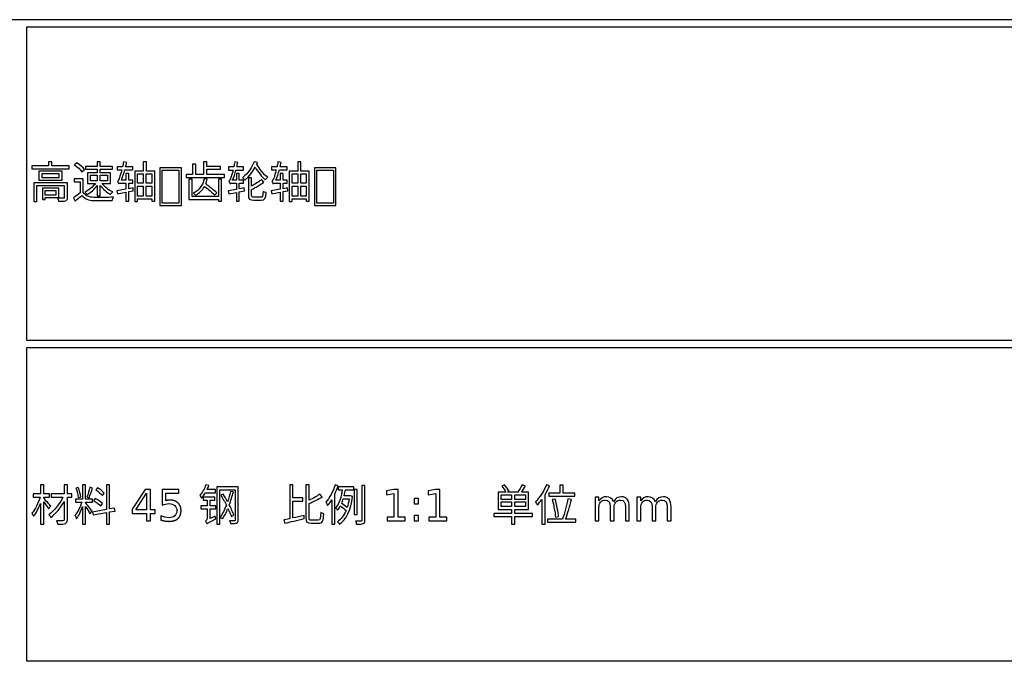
# Model space of a CAD drawing. Header units: millimetres. Extents: x -205 to 205, y -138 to 138.
# Tile 10 of 17: x 67 to 136, y -112 to -67. Entities that reach past the tile are written whole.
import ezdxf

# ---------------------------------------------------------------- set-up
doc = ezdxf.new("R2010")
doc.units = ezdxf.units.MM
doc.layers.add('可见轮廓', color=7, linetype='Continuous')

msp = doc.modelspace()

# ---------------------------------------------------------------- linework, layer by layer
at = {"layer": '可见轮廓'}
for p, q in [((202, -67.083), (-0.25, -67.083)), ((67.583, -89.528), (67.583, -67.583)), ((67.583, -67.583), (202, -67.583)), ((69.337, -77.03), (69.106, -77.03)), ((69.106, -77.03), (69.106, -77.318)), ((69.337, -77.318), (69.337, -77.03)), ((72.718, -77.036), (72.499, -77.036)), ((72.499, -77.036), (72.499, -77.345)), ((72.718, -77.345), (72.718, -77.036)), ((74.557, -77.078), (74.338, -77.033)), ((75.943, -77.036), (75.718, -77.036)), ((75.718, -77.036), (75.718, -77.672)), ((75.943, -77.672), (75.943, -77.036)), ((80.177, -77.033), (79.946, -77.033)), ((79.946, -77.033), (79.946, -77.918)), ((80.177, -77.354), (80.177, -77.033)), ((82.325, -77.075), (82.115, -77.033)), ((83.708, -77.069), (83.471, -77.027)), ((83.663, -77.18), (83.708, -77.069)), ((85.358, -77.078), (85.139, -77.033)), ((86.744, -77.036), (86.519, -77.036)), ((86.519, -77.036), (86.519, -77.672)), ((86.744, -77.672), (86.744, -77.036)), ((69.106, -77.318), (67.933, -77.318)), ((67.933, -77.318), (67.933, -77.516)), ((67.933, -77.516), (70.54, -77.516)), ((70.048, -77.684), (68.431, -77.684)), ((68.431, -77.684), (68.431, -78.305)), ((70.54, -77.318), (69.337, -77.318)), ((70.048, -78.305), (70.048, -77.684)), ((70.54, -77.516), (70.54, -77.318)), ((71.08, -77.105), (70.918, -77.24)), ((71.431, -77.723), (71.611, -77.573)), ((72.499, -77.345), (71.692, -77.345)), ((71.692, -77.345), (71.692, -77.54)), ((71.692, -77.54), (72.499, -77.54)), ((72.499, -77.789), (71.818, -77.789)), ((71.818, -77.789), (71.818, -78.533)), ((72.499, -77.54), (72.499, -77.789)), ((73.573, -77.345), (72.718, -77.345)), ((72.718, -77.789), (72.718, -77.54)), ((72.718, -77.54), (73.573, -77.54)), ((73.435, -77.789), (72.718, -77.789)), ((73.435, -78.533), (73.435, -77.789)), ((73.573, -77.54), (73.573, -77.345)), ((74.275, -77.381), (73.894, -77.381)), ((73.894, -77.381), (73.894, -77.591)), ((73.894, -77.591), (74.224, -77.591)), ((74.437, -77.591), (74.989, -77.591)), ((74.989, -77.381), (74.491, -77.381)), ((74.989, -77.591), (74.989, -77.381)), ((75.718, -77.672), (75.127, -77.672)), ((75.127, -77.672), (75.127, -79.793)), ((76.528, -77.672), (75.943, -77.672)), ((76.528, -79.775), (76.528, -77.672)), ((76.888, -77.438), (76.888, -80.084)), ((78.388, -77.438), (76.888, -77.438)), ((77.056, -79.917), (77.056, -77.607)), ((77.056, -77.607), (78.221, -77.607)), ((78.221, -77.607), (78.221, -79.917)), ((78.388, -80.084), (78.388, -77.438)), ((79.397, -77.186), (79.172, -77.186)), ((79.172, -77.186), (79.172, -77.918)), ((79.397, -77.918), (79.397, -77.186)), ((81.131, -77.354), (80.177, -77.354)), ((80.177, -77.918), (80.177, -77.546)), ((80.177, -77.546), (81.131, -77.546)), ((81.131, -77.546), (81.131, -77.354)), ((82.052, -77.387), (81.68, -77.387)), ((81.68, -77.387), (81.68, -77.603)), ((81.68, -77.603), (82.004, -77.603)), ((82.205, -77.603), (82.742, -77.603)), ((82.742, -77.387), (82.259, -77.387)), ((82.742, -77.603), (82.742, -77.387)), ((85.076, -77.381), (84.695, -77.381)), ((84.695, -77.381), (84.695, -77.591)), ((84.695, -77.591), (85.025, -77.591)), ((85.238, -77.591), (85.79, -77.591)), ((85.79, -77.381), (85.292, -77.381)), ((85.79, -77.591), (85.79, -77.381)), ((86.519, -77.672), (85.928, -77.672)), ((85.928, -77.672), (85.928, -79.793)), ((87.329, -77.672), (86.744, -77.672)), ((87.329, -79.775), (87.329, -77.672)), ((87.688, -77.438), (87.688, -80.084)), ((89.188, -77.438), (87.688, -77.438)), ((87.856, -79.917), (87.856, -77.607)), ((87.856, -77.607), (89.021, -77.607)), ((89.021, -77.607), (89.021, -79.917)), ((89.188, -80.084), (89.188, -77.438)), ((68.431, -78.305), (70.048, -78.305)), ((68.647, -78.137), (68.647, -77.849)), ((68.647, -77.849), (69.823, -77.849)), ((69.823, -78.137), (68.647, -78.137)), ((69.823, -77.849), (69.823, -78.137)), ((71.524, -78.218), (70.885, -78.218)), ((70.885, -78.218), (70.885, -78.428)), ((70.885, -78.428), (71.305, -78.428)), ((71.305, -78.428), (71.305, -79.193)), ((71.524, -79.181), (71.524, -78.218)), ((72.028, -78.353), (72.028, -77.969)), ((72.028, -77.969), (72.499, -77.969)), ((72.499, -78.353), (72.028, -78.353)), ((72.499, -77.969), (72.499, -78.353)), ((72.718, -78.353), (72.718, -77.969)), ((72.718, -77.969), (73.216, -77.969)), ((73.216, -78.353), (72.718, -78.353)), ((73.216, -77.969), (73.216, -78.353)), ((74.503, -78.311), (74.191, -78.311)), ((74.704, -77.846), (74.503, -77.846)), ((74.503, -77.846), (74.503, -78.311)), ((74.704, -78.311), (74.704, -77.846)), ((74.992, -78.311), (74.704, -78.311)), ((74.992, -78.515), (74.992, -78.311)), ((75.331, -78.521), (75.331, -77.876)), ((75.331, -77.876), (75.727, -77.876)), ((75.727, -77.876), (75.727, -78.521)), ((75.934, -78.521), (75.934, -77.876)), ((75.934, -77.876), (76.318, -77.876)), ((76.318, -77.876), (76.318, -78.521)), ((79.172, -77.918), (78.713, -77.918)), ((78.713, -77.918), (78.713, -78.125)), ((78.713, -78.125), (81.392, -78.125)), ((79.133, -78.242), (78.902, -78.242)), ((78.902, -78.242), (78.902, -79.655)), ((79.133, -79.445), (79.133, -78.242)), ((79.946, -77.918), (79.397, -77.918)), ((80.201, -78.242), (79.988, -78.206)), ((81.392, -77.918), (80.177, -77.918)), ((81.203, -78.239), (80.972, -78.239)), ((80.972, -78.239), (80.972, -79.445)), ((81.203, -79.778), (81.203, -78.239)), ((81.392, -78.125), (81.392, -77.918)), ((82.235, -78.311), (81.974, -78.311)), ((82.436, -77.846), (82.235, -77.846)), ((82.235, -77.846), (82.235, -78.311)), ((82.436, -78.311), (82.436, -77.846)), ((82.736, -78.311), (82.436, -78.311)), ((82.736, -78.515), (82.736, -78.311)), ((83.297, -78.137), (83.072, -78.137)), ((83.072, -78.137), (83.072, -79.379)), ((83.297, -78.728), (83.297, -78.137)), ((84.146, -78.461), (83.99, -78.272)), ((85.304, -78.311), (84.992, -78.311)), ((85.505, -77.846), (85.304, -77.846)), ((85.304, -77.846), (85.304, -78.311)), ((85.505, -78.311), (85.505, -77.846)), ((85.793, -78.311), (85.505, -78.311)), ((85.793, -78.515), (85.793, -78.311)), ((86.132, -78.521), (86.132, -77.876)), ((86.132, -77.876), (86.528, -77.876)), ((86.528, -77.876), (86.528, -78.521)), ((86.735, -78.521), (86.735, -77.876)), ((86.735, -77.876), (87.119, -77.876)), ((87.119, -77.876), (87.119, -78.521)), ((70.429, -78.491), (68.068, -78.491)), ((68.068, -78.491), (68.068, -79.793)), ((68.287, -79.793), (68.287, -78.683)), ((68.287, -78.683), (70.204, -78.683)), ((69.811, -78.878), (68.668, -78.878)), ((68.668, -78.878), (68.668, -79.667)), ((68.866, -79.349), (68.866, -79.043)), ((68.866, -79.043), (69.61, -79.043)), ((69.61, -79.043), (69.61, -79.349)), ((69.811, -79.514), (69.811, -78.878)), ((70.204, -78.683), (70.204, -79.52)), ((70.429, -79.523), (70.429, -78.491)), ((71.818, -78.533), (72.379, -78.533)), ((72.499, -78.674), (72.499, -79.406)), ((72.718, -79.406), (72.718, -78.686)), ((72.82, -78.533), (73.435, -78.533)), ((74.503, -78.944), (73.87, -79.052)), ((73.87, -79.052), (73.918, -79.271)), ((73.918, -79.271), (74.503, -79.157)), ((74.212, -78.515), (74.503, -78.515)), ((74.503, -78.515), (74.503, -78.944)), ((74.503, -79.157), (74.503, -79.778)), ((74.704, -78.908), (74.704, -78.515)), ((74.704, -78.515), (74.992, -78.515)), ((75.007, -78.854), (74.704, -78.908)), ((74.704, -79.115), (75.019, -79.052)), ((74.704, -79.778), (74.704, -79.115)), ((75.019, -79.052), (75.007, -78.854)), ((75.727, -78.521), (75.331, -78.521)), ((75.331, -79.421), (75.331, -78.722)), ((75.331, -78.722), (75.727, -78.722)), ((75.727, -78.722), (75.727, -79.421)), ((76.318, -78.521), (75.934, -78.521)), ((75.934, -78.722), (76.318, -78.722)), ((75.934, -79.421), (75.934, -78.722)), ((76.318, -78.722), (76.318, -79.421)), ((82.235, -78.956), (81.659, -79.052)), ((81.659, -79.052), (81.707, -79.271)), ((81.992, -78.515), (82.235, -78.515)), ((82.235, -78.515), (82.235, -78.956)), ((82.436, -78.92), (82.436, -78.515)), ((82.436, -78.515), (82.736, -78.515)), ((82.784, -78.857), (82.436, -78.92)), ((82.436, -79.127), (82.799, -79.055)), ((82.436, -79.778), (82.436, -79.127)), ((82.799, -79.055), (82.784, -78.857)), ((83.297, -79.379), (83.297, -78.959)), ((85.304, -78.944), (84.671, -79.052)), ((84.671, -79.052), (84.719, -79.271)), ((84.719, -79.271), (85.304, -79.157)), ((85.013, -78.515), (85.304, -78.515)), ((85.304, -78.515), (85.304, -78.944)), ((85.304, -79.157), (85.304, -79.778)), ((85.505, -78.908), (85.505, -78.515)), ((85.505, -78.515), (85.793, -78.515)), ((85.808, -78.854), (85.505, -78.908)), ((85.505, -79.115), (85.82, -79.052)), ((85.505, -79.778), (85.505, -79.115)), ((85.82, -79.052), (85.808, -78.854)), ((86.528, -78.521), (86.132, -78.521)), ((86.132, -79.421), (86.132, -78.722)), ((86.132, -78.722), (86.528, -78.722)), ((86.528, -78.722), (86.528, -79.421)), ((87.119, -78.521), (86.735, -78.521)), ((86.735, -78.722), (87.119, -78.722)), ((86.735, -79.421), (86.735, -78.722)), ((87.119, -78.722), (87.119, -79.421)), ((68.068, -79.793), (68.287, -79.793)), ((68.668, -79.667), (68.866, -79.667)), ((69.61, -79.349), (68.866, -79.349)), ((68.866, -79.667), (68.866, -79.514)), ((68.866, -79.514), (69.811, -79.514)), ((70.846, -79.538), (70.963, -79.769)), ((72.499, -79.406), (72.718, -79.406)), ((74.503, -79.778), (74.704, -79.778)), ((75.127, -79.793), (75.331, -79.793)), ((75.727, -79.421), (75.331, -79.421)), ((75.331, -79.793), (75.331, -79.625)), ((75.331, -79.625), (76.318, -79.625)), ((76.318, -79.421), (75.934, -79.421)), ((76.318, -79.625), (76.318, -79.775)), ((76.318, -79.775), (76.528, -79.775)), ((78.902, -79.655), (80.972, -79.655)), ((80.972, -79.445), (79.133, -79.445)), ((80.72, -79.346), (80.873, -79.196)), ((80.972, -79.655), (80.972, -79.778)), ((80.972, -79.778), (81.203, -79.778)), ((81.707, -79.271), (82.235, -79.169)), ((82.235, -79.169), (82.235, -79.778)), ((82.235, -79.778), (82.436, -79.778)), ((85.304, -79.778), (85.505, -79.778)), ((85.928, -79.793), (86.132, -79.793)), ((86.528, -79.421), (86.132, -79.421)), ((86.132, -79.793), (86.132, -79.625)), ((86.132, -79.625), (87.119, -79.625)), ((87.119, -79.421), (86.735, -79.421)), ((87.119, -79.625), (87.119, -79.775)), ((87.119, -79.775), (87.329, -79.775)), ((76.888, -80.084), (78.388, -80.084)), ((78.221, -79.917), (77.056, -79.917)), ((87.688, -80.084), (89.188, -80.084)), ((89.021, -79.917), (87.856, -79.917)), ((202, -89.528), (67.583, -89.528)), ((67.583, -111.972), (67.583, -90.028)), ((67.583, -90.028), (202, -90.028)), ((68.761, -99.617), (68.536, -99.617)), ((68.536, -99.617), (68.536, -100.259)), ((68.761, -100.259), (68.761, -99.617)), ((70.42, -99.62), (70.186, -99.62)), ((70.186, -99.62), (70.186, -100.262)), ((70.42, -100.262), (70.42, -99.62)), ((71.182, -99.806), (71.017, -99.851)), ((71.689, -99.626), (71.479, -99.626)), ((71.479, -99.626), (71.479, -100.625)), ((71.689, -100.625), (71.689, -99.626)), ((72.184, -99.848), (71.986, -99.797)), ((73.366, -99.617), (73.15, -99.617)), ((73.15, -99.617), (73.15, -101.351)), ((73.366, -101.312), (73.366, -99.617)), ((80.303, -99.683), (80.099, -99.626)), ((82.364, -99.776), (80.87, -99.776)), ((80.87, -99.776), (80.87, -102.374)), ((82.364, -102.08), (82.364, -99.776)), ((86.191, -99.632), (85.96, -99.632)), ((85.96, -99.632), (85.96, -101.996)), ((86.191, -100.544), (86.191, -99.632)), ((87.322, -99.632), (87.091, -99.632)), ((87.091, -99.632), (87.091, -101.897)), ((87.322, -100.709), (87.322, -99.632)), ((89.347, -99.689), (89.14, -99.629)), ((90.451, -99.77), (89.359, -99.77)), ((89.359, -99.77), (89.359, -99.971)), ((90.451, -99.971), (90.451, -99.77)), ((91.225, -99.665), (91.015, -99.665)), ((91.015, -99.665), (91.015, -102.095)), ((91.225, -102.092), (91.225, -99.665)), ((100.98, -99.629), (100.791, -99.719)), ((102.453, -99.71), (102.21, -99.629)), ((104.127, -99.692), (103.914, -99.626)), ((105.075, -99.653), (104.85, -99.653)), ((104.85, -99.653), (104.85, -100.208)), ((105.075, -100.208), (105.075, -99.653)), ((68.536, -100.259), (68.035, -100.259)), ((68.035, -100.259), (68.035, -100.478)), ((68.035, -100.478), (68.506, -100.478)), ((69.175, -100.259), (68.761, -100.259)), ((68.761, -100.556), (68.761, -100.478)), ((68.761, -100.478), (69.175, -100.478)), ((69.175, -100.478), (69.175, -100.259)), ((70.186, -100.262), (69.286, -100.262)), ((69.286, -100.262), (69.286, -100.478)), ((69.286, -100.478), (70.111, -100.478)), ((70.732, -100.262), (70.42, -100.262)), ((70.42, -102.068), (70.42, -100.478)), ((70.42, -100.478), (70.732, -100.478)), ((70.732, -100.478), (70.732, -100.262)), ((71.179, -100.517), (71.359, -100.472)), ((71.788, -100.478), (71.935, -100.526)), ((72.517, -99.83), (72.403, -99.986)), ((72.877, -100.37), (72.997, -100.199)), ((75.865, -99.95), (74.955, -101.336)), ((75.196, -101.375), (75.943, -100.208)), ((76.237, -99.95), (75.865, -99.95)), ((75.943, -100.208), (75.943, -101.375)), ((76.237, -101.375), (76.237, -99.95)), ((77.041, -99.95), (77.041, -101.049)), ((78.203, -99.95), (77.041, -99.95)), ((77.312, -100.199), (78.203, -100.199)), ((77.312, -100.735), (77.312, -100.199)), ((78.203, -100.199), (78.203, -99.95)), ((80.729, -100.496), (79.913, -100.496)), ((79.913, -100.496), (79.913, -100.7)), ((80.078, -100.175), (80.768, -100.175)), ((80.768, -99.959), (80.192, -99.959)), ((80.729, -100.7), (80.729, -100.496)), ((80.768, -100.175), (80.768, -99.959)), ((81.08, -102.374), (81.08, -99.977)), ((81.08, -99.977), (82.154, -99.977)), ((81.311, -100.271), (81.152, -100.355)), ((82.022, -100.124), (81.833, -100.088)), ((82.154, -99.977), (82.154, -102.077)), ((88.231, -100.463), (88.063, -100.274)), ((89.107, -102.377), (89.107, -100.289)), ((89.359, -99.971), (89.635, -99.971)), ((90.184, -100.397), (89.764, -100.397)), ((89.854, -99.971), (90.451, -99.971)), ((90.22, -100.388), (90.184, -100.397)), ((90.352, -100.433), (90.22, -100.388)), ((90.67, -99.956), (90.466, -99.956)), ((90.466, -99.956), (90.466, -101.69)), ((90.67, -101.69), (90.67, -99.956)), ((93.247, -99.95), (92.724, -100.055)), ((92.724, -100.055), (92.724, -100.325)), ((92.724, -100.325), (93.25, -100.22)), ((93.543, -99.95), (93.247, -99.95)), ((93.25, -100.22), (93.25, -101.888)), ((93.543, -101.888), (93.543, -99.95)), ((96.166, -99.95), (95.643, -100.055)), ((95.643, -100.055), (95.643, -100.325)), ((95.643, -100.325), (96.169, -100.22)), ((96.462, -99.95), (96.166, -99.95)), ((96.169, -100.22), (96.169, -101.888)), ((96.462, -101.888), (96.462, -99.95)), ((101.082, -100.136), (100.527, -100.136)), ((100.527, -100.136), (100.527, -101.342)), ((100.746, -100.646), (100.746, -100.328)), ((100.746, -100.328), (101.46, -100.328)), ((101.181, -100.136), (101.304, -100.076)), ((101.91, -100.136), (101.181, -100.136)), ((101.46, -100.328), (101.46, -100.646)), ((101.691, -100.646), (101.691, -100.328)), ((101.691, -100.328), (102.438, -100.328)), ((102.666, -100.136), (102.162, -100.136)), ((102.438, -100.328), (102.438, -100.646)), ((102.666, -101.342), (102.666, -100.136)), ((103.818, -102.368), (103.818, -100.313)), ((104.85, -100.208), (104.07, -100.208)), ((104.07, -100.208), (104.07, -100.421)), ((104.07, -100.421), (105.903, -100.421)), ((105.903, -100.208), (105.075, -100.208)), ((105.903, -100.421), (105.903, -100.208)), ((107.309, -100.496), (107.309, -102.137)), ((107.58, -100.496), (107.309, -100.496)), ((107.58, -100.751), (107.58, -100.496)), ((110.232, -100.496), (110.232, -102.137)), ((110.503, -100.496), (110.232, -100.496)), ((110.503, -100.751), (110.503, -100.496)), ((68.536, -100.922), (68.536, -102.374)), ((68.761, -102.374), (68.761, -100.826)), ((69.109, -101.312), (69.253, -101.12)), ((70.186, -100.79), (70.186, -102.071)), ((71.479, -100.625), (70.996, -100.625)), ((70.996, -100.625), (70.996, -100.835)), ((70.996, -100.835), (71.419, -100.835)), ((71.479, -101.138), (71.479, -102.374)), ((72.181, -100.625), (71.689, -100.625)), ((71.689, -100.877), (71.689, -100.835)), ((71.689, -100.835), (72.181, -100.835)), ((71.689, -102.374), (71.689, -101.135)), ((72.181, -100.835), (72.181, -100.625)), ((72.355, -100.583), (72.25, -100.742)), ((72.751, -101.102), (72.862, -100.922)), ((80.18, -101.105), (79.76, -101.105)), ((79.76, -101.105), (79.76, -101.312)), ((79.913, -100.7), (80.18, -100.7)), ((80.18, -100.7), (80.18, -101.105)), ((80.393, -101.105), (80.393, -100.7)), ((80.393, -100.7), (80.729, -100.7)), ((80.798, -101.105), (80.393, -101.105)), ((80.798, -101.312), (80.798, -101.105)), ((86.869, -100.544), (86.191, -100.544)), ((86.191, -101.945), (86.191, -100.766)), ((86.191, -100.766), (86.869, -100.766)), ((86.869, -100.766), (86.869, -100.544)), ((87.322, -101.903), (87.322, -100.925)), ((88.897, -100.679), (88.897, -102.377)), ((89.71, -100.598), (90.121, -100.598)), ((94.655, -100.586), (94.655, -100.958)), ((94.964, -100.586), (94.655, -100.586)), ((94.655, -100.958), (94.964, -100.958)), ((94.964, -100.958), (94.964, -100.586)), ((101.46, -100.646), (100.746, -100.646)), ((100.746, -101.15), (100.746, -100.826)), ((100.746, -100.826), (101.46, -100.826)), ((101.46, -101.15), (100.746, -101.15)), ((101.46, -100.826), (101.46, -101.15)), ((102.438, -100.646), (101.691, -100.646)), ((101.691, -101.15), (101.691, -100.826)), ((101.691, -100.826), (102.438, -100.826)), ((102.438, -101.15), (101.691, -101.15)), ((102.438, -100.826), (102.438, -101.15)), ((103.602, -100.64), (103.602, -102.368)), ((104.517, -100.622), (104.316, -100.658)), ((105.654, -100.64), (105.411, -100.598)), ((108.371, -101.156), (108.371, -102.137)), ((109.433, -101.156), (109.433, -102.137)), ((109.704, -102.137), (109.704, -101.147)), ((111.294, -101.156), (111.294, -102.137)), ((112.356, -101.156), (112.356, -102.137)), ((112.627, -102.137), (112.627, -101.147)), ((71.992, -101.651), (72.142, -101.474)), ((73.15, -101.351), (72.175, -101.528)), ((72.175, -101.528), (72.214, -101.735)), ((72.214, -101.735), (73.15, -101.564)), ((73.15, -101.564), (73.15, -102.374)), ((73.717, -101.249), (73.366, -101.312)), ((73.366, -101.525), (73.753, -101.456)), ((73.366, -102.374), (73.366, -101.525)), ((73.753, -101.456), (73.717, -101.249)), ((74.955, -101.336), (74.955, -101.621)), ((74.955, -101.621), (75.943, -101.621)), ((75.943, -101.375), (75.196, -101.375)), ((75.943, -101.621), (75.943, -102.137)), ((76.549, -101.375), (76.237, -101.375)), ((76.237, -101.621), (76.549, -101.621)), ((76.237, -102.137), (76.237, -101.621)), ((76.549, -101.621), (76.549, -101.375)), ((76.949, -101.788), (76.949, -102.086)), ((79.76, -101.312), (80.18, -101.312)), ((80.18, -101.312), (80.18, -101.969)), ((80.393, -101.981), (80.393, -101.312)), ((80.393, -101.312), (80.798, -101.312)), ((80.747, -101.81), (80.393, -101.981)), ((81.89, -101.846), (82.061, -101.753)), ((86.983, -101.984), (86.962, -101.768)), ((90.466, -101.69), (90.67, -101.69)), ((94.655, -101.765), (94.655, -102.137)), ((94.964, -101.765), (94.655, -101.765)), ((94.964, -102.137), (94.964, -101.765)), ((101.46, -101.627), (100.245, -101.627)), ((100.245, -101.627), (100.245, -101.837)), ((100.245, -101.837), (101.46, -101.837)), ((100.527, -101.342), (101.46, -101.342)), ((101.46, -101.342), (101.46, -101.627)), ((101.46, -101.837), (101.46, -102.374)), ((101.691, -101.627), (101.691, -101.342)), ((101.691, -101.342), (102.666, -101.342)), ((102.93, -101.627), (101.691, -101.627)), ((101.691, -102.374), (101.691, -101.837)), ((101.691, -101.837), (102.93, -101.837)), ((102.93, -101.837), (102.93, -101.627)), ((104.541, -101.882), (104.76, -101.834)), ((107.58, -102.137), (107.58, -101.21)), ((108.642, -102.137), (108.642, -101.21)), ((110.503, -102.137), (110.503, -101.21)), ((111.565, -102.137), (111.565, -101.21)), ((68.536, -102.374), (68.761, -102.374)), ((71.479, -102.374), (71.689, -102.374)), ((73.15, -102.374), (73.366, -102.374)), ((75.943, -102.137), (76.237, -102.137)), ((80.87, -102.374), (81.08, -102.374)), ((85.96, -101.996), (85.558, -102.077)), ((85.558, -102.077), (85.627, -102.311)), ((88.897, -102.377), (89.107, -102.377)), ((92.766, -101.888), (92.766, -102.137)), ((93.25, -101.888), (92.766, -101.888)), ((92.766, -102.137), (94.026, -102.137)), ((94.026, -101.888), (93.543, -101.888)), ((94.026, -102.137), (94.026, -101.888)), ((94.655, -102.137), (94.964, -102.137)), ((95.686, -101.888), (95.686, -102.137)), ((96.169, -101.888), (95.686, -101.888)), ((95.686, -102.137), (96.946, -102.137)), ((96.946, -101.888), (96.462, -101.888)), ((96.946, -102.137), (96.946, -101.888)), ((101.46, -102.374), (101.691, -102.374)), ((103.602, -102.368), (103.818, -102.368)), ((105.036, -102.023), (103.995, -102.023)), ((103.995, -102.023), (103.995, -102.236)), ((103.995, -102.236), (105.978, -102.236)), ((105.978, -102.023), (105.255, -102.023)), ((105.978, -102.236), (105.978, -102.023)), ((107.309, -102.137), (107.58, -102.137)), ((108.371, -102.137), (108.642, -102.137)), ((109.433, -102.137), (109.704, -102.137)), ((110.232, -102.137), (110.503, -102.137)), ((111.294, -102.137), (111.565, -102.137)), ((112.356, -102.137), (112.627, -102.137)), ((202, -111.972), (67.583, -111.972))]:
    msp.add_line(p, q, dxfattribs=at)
for points in [[(74.338, -77.033), (74.323, -77.147), (74.299, -77.267), (74.275, -77.381)], [(74.491, -77.381), (74.515, -77.279), (74.539, -77.177), (74.557, -77.078)], [(82.115, -77.033), (82.1, -77.15), (82.079, -77.27), (82.052, -77.387)], [(82.259, -77.387), (82.286, -77.282), (82.307, -77.177), (82.325, -77.075)], [(83.471, -77.027), (83.342, -77.381), (83.072, -77.825), (82.661, -78.137)], [(85.139, -77.033), (85.124, -77.147), (85.1, -77.267), (85.076, -77.381)], [(85.292, -77.381), (85.316, -77.279), (85.34, -77.177), (85.358, -77.078)], [(70.918, -77.24), (71.11, -77.375), (71.335, -77.576), (71.431, -77.723)], [(71.611, -77.573), (71.503, -77.429), (71.278, -77.234), (71.08, -77.105)], [(74.224, -77.591), (74.161, -77.837), (74.095, -78.041), (74.065, -78.116)], [(74.191, -78.311), (74.278, -78.101), (74.365, -77.852), (74.437, -77.591)], [(82.004, -77.603), (81.941, -77.846), (81.878, -78.047), (81.848, -78.122)], [(81.974, -78.311), (82.055, -78.104), (82.136, -77.858), (82.205, -77.603)], [(82.817, -78.302), (83.144, -78.041), (83.384, -77.717), (83.552, -77.402)], [(83.552, -77.402), (83.744, -77.744), (84.014, -78.08), (84.257, -78.278)], [(84.422, -78.104), (84.146, -77.909), (83.837, -77.531), (83.663, -77.18)], [(85.025, -77.591), (84.962, -77.837), (84.896, -78.041), (84.866, -78.116)], [(84.992, -78.311), (85.079, -78.101), (85.166, -77.852), (85.238, -77.591)], [(74.065, -78.116), (74.014, -78.248), (73.972, -78.344), (73.921, -78.359)], [(73.921, -78.359), (73.945, -78.413), (73.981, -78.515), (73.99, -78.557)], [(79.988, -78.206), (79.88, -78.683), (79.619, -79.022), (79.211, -79.223)], [(80.09, -78.578), (80.135, -78.476), (80.171, -78.362), (80.201, -78.242)], [(81.848, -78.122), (81.8, -78.257), (81.758, -78.353), (81.71, -78.368)], [(81.71, -78.368), (81.734, -78.419), (81.764, -78.515), (81.776, -78.557)], [(82.661, -78.137), (82.712, -78.173), (82.781, -78.251), (82.817, -78.302)], [(83.99, -78.272), (83.81, -78.416), (83.537, -78.593), (83.297, -78.728)], [(83.297, -78.959), (83.564, -78.83), (83.897, -78.632), (84.146, -78.461)], [(84.257, -78.278), (84.296, -78.221), (84.368, -78.143), (84.422, -78.104)], [(84.866, -78.116), (84.815, -78.248), (84.773, -78.344), (84.722, -78.359)], [(84.722, -78.359), (84.746, -78.413), (84.782, -78.515), (84.791, -78.557)], [(72.379, -78.533), (72.205, -78.785), (71.911, -79.028), (71.638, -79.145)], [(71.638, -79.145), (71.686, -79.187), (71.752, -79.262), (71.782, -79.316)], [(71.782, -79.316), (72.04, -79.184), (72.313, -78.941), (72.499, -78.674)], [(72.718, -78.686), (72.913, -78.935), (73.192, -79.178), (73.435, -79.307)], [(73.588, -79.133), (73.321, -79.016), (73.009, -78.776), (72.82, -78.533)], [(73.435, -79.307), (73.468, -79.253), (73.537, -79.175), (73.588, -79.133)], [(73.99, -78.557), (74.017, -78.533), (74.107, -78.515), (74.212, -78.515)], [(79.388, -79.361), (79.643, -79.214), (79.853, -79.016), (80.003, -78.749)], [(80.003, -78.749), (80.264, -78.944), (80.564, -79.19), (80.72, -79.346)], [(80.873, -79.196), (80.699, -79.028), (80.357, -78.767), (80.09, -78.578)], [(81.776, -78.557), (81.8, -78.533), (81.893, -78.515), (81.992, -78.515)], [(84.311, -79.184), (84.248, -79.169), (84.155, -79.13), (84.104, -79.094)], [(84.791, -78.557), (84.818, -78.533), (84.908, -78.515), (85.013, -78.515)], [(70.138, -79.577), (70.09, -79.58), (69.919, -79.58), (69.724, -79.574)], [(69.724, -79.574), (69.754, -79.637), (69.787, -79.724), (69.796, -79.787)], [(69.796, -79.787), (70.045, -79.787), (70.207, -79.787), (70.306, -79.751)], [(70.204, -79.52), (70.204, -79.562), (70.192, -79.574), (70.138, -79.577)], [(70.306, -79.751), (70.402, -79.715), (70.429, -79.649), (70.429, -79.523)], [(71.305, -79.193), (71.155, -79.319), (70.981, -79.445), (70.846, -79.538)], [(70.963, -79.769), (71.125, -79.634), (71.278, -79.505), (71.422, -79.376)], [(71.422, -79.376), (71.614, -79.613), (71.884, -79.721), (72.277, -79.736)], [(72.277, -79.517), (71.929, -79.505), (71.665, -79.4), (71.524, -79.181)], [(73.633, -79.499), (73.276, -79.523), (72.604, -79.532), (72.277, -79.517)], [(72.277, -79.736), (72.61, -79.748), (73.231, -79.742), (73.558, -79.727)], [(73.558, -79.727), (73.567, -79.658), (73.606, -79.55), (73.633, -79.499)], [(79.211, -79.223), (79.265, -79.253), (79.352, -79.322), (79.388, -79.361)], [(71.359, -100.472), (71.338, -100.292), (71.269, -100.016), (71.182, -99.806)], [(71.986, -99.797), (71.944, -100.001), (71.857, -100.298), (71.788, -100.478)], [(80.099, -99.626), (80.009, -99.905), (79.853, -100.175), (79.676, -100.352)], [(80.192, -99.959), (80.234, -99.869), (80.27, -99.776), (80.303, -99.683)], [(89.14, -99.629), (88.996, -100.091), (88.756, -100.547), (88.495, -100.847)], [(89.107, -100.289), (89.2, -100.094), (89.281, -99.89), (89.347, -99.689)], [(100.791, -99.719), (100.899, -99.845), (101.016, -100.016), (101.082, -100.136)], [(101.304, -100.076), (101.244, -99.95), (101.103, -99.764), (100.98, -99.629)], [(102.21, -99.629), (102.141, -99.782), (102.018, -99.992), (101.91, -100.136)], [(102.162, -100.136), (102.258, -100.01), (102.363, -99.854), (102.453, -99.71)], [(103.914, -99.626), (103.737, -100.079), (103.446, -100.523), (103.143, -100.808)], [(103.818, -100.313), (103.935, -100.115), (104.043, -99.905), (104.127, -99.692)], [(68.506, -100.478), (68.389, -100.895), (68.161, -101.36), (67.933, -101.612)], [(70.111, -100.478), (69.883, -100.952), (69.49, -101.456), (69.112, -101.714)], [(71.017, -99.851), (71.095, -100.061), (71.167, -100.337), (71.179, -100.517)], [(71.935, -100.526), (72.013, -100.355), (72.109, -100.073), (72.184, -99.848)], [(72.403, -99.986), (72.577, -100.091), (72.784, -100.256), (72.877, -100.37)], [(72.997, -100.199), (72.898, -100.085), (72.691, -99.932), (72.517, -99.83)], [(79.676, -100.352), (79.712, -100.4), (79.772, -100.514), (79.793, -100.562)], [(79.793, -100.562), (79.895, -100.457), (79.994, -100.322), (80.078, -100.175)], [(81.152, -100.355), (81.278, -100.565), (81.413, -100.808), (81.533, -101.048)], [(81.623, -100.808), (81.521, -100.622), (81.413, -100.439), (81.311, -100.271)], [(81.833, -100.088), (81.773, -100.331), (81.704, -100.574), (81.623, -100.808)], [(81.74, -101.033), (81.848, -100.742), (81.941, -100.433), (82.022, -100.124)], [(88.063, -100.274), (87.886, -100.415), (87.601, -100.577), (87.322, -100.709)], [(87.322, -100.925), (87.64, -100.79), (87.979, -100.628), (88.231, -100.463)], [(89.635, -99.971), (89.572, -100.412), (89.44, -100.931), (89.173, -101.249)], [(89.443, -102.383), (89.902, -102.053), (90.235, -101.411), (90.352, -100.433)], [(89.764, -100.397), (89.8, -100.253), (89.83, -100.109), (89.854, -99.971)], [(68.059, -101.828), (68.236, -101.618), (68.407, -101.276), (68.536, -100.922)], [(69.253, -101.12), (69.178, -101.027), (68.869, -100.667), (68.761, -100.556)], [(68.761, -100.826), (68.887, -100.988), (69.043, -101.201), (69.109, -101.312)], [(69.271, -101.9), (69.604, -101.645), (69.946, -101.219), (70.186, -100.79)], [(71.419, -100.835), (71.311, -101.168), (71.122, -101.564), (70.948, -101.774)], [(71.065, -101.993), (71.212, -101.792), (71.365, -101.462), (71.479, -101.138)], [(72.142, -101.474), (72.076, -101.375), (71.776, -100.973), (71.689, -100.877)], [(71.689, -101.135), (71.8, -101.309), (71.938, -101.537), (71.992, -101.651)], [(72.25, -100.742), (72.427, -100.838), (72.646, -100.994), (72.751, -101.102)], [(72.862, -100.922), (72.757, -100.814), (72.535, -100.673), (72.355, -100.583)], [(81.533, -101.048), (81.407, -101.375), (81.257, -101.672), (81.095, -101.9)], [(82.061, -101.753), (81.992, -101.552), (81.875, -101.297), (81.74, -101.033)], [(88.495, -100.847), (88.534, -100.904), (88.591, -101.024), (88.615, -101.075)], [(88.615, -101.075), (88.714, -100.961), (88.807, -100.826), (88.897, -100.679)], [(89.311, -101.402), (89.386, -101.315), (89.452, -101.213), (89.512, -101.102)], [(89.512, -101.102), (89.65, -101.201), (89.803, -101.33), (89.899, -101.429)], [(89.596, -100.922), (89.638, -100.82), (89.677, -100.709), (89.71, -100.598)], [(89.977, -101.219), (89.881, -101.126), (89.731, -101.009), (89.596, -100.922)], [(90.121, -100.598), (90.088, -100.826), (90.04, -101.033), (89.977, -101.219)], [(103.143, -100.808), (103.182, -100.862), (103.248, -100.979), (103.269, -101.033)], [(103.269, -101.033), (103.383, -100.919), (103.494, -100.787), (103.602, -100.64)], [(104.316, -100.658), (104.427, -101.057), (104.52, -101.579), (104.541, -101.882)], [(104.76, -101.834), (104.736, -101.537), (104.631, -101.021), (104.517, -100.622)], [(105.411, -100.598), (105.333, -101.03), (105.174, -101.642), (105.036, -102.023)], [(105.255, -102.023), (105.393, -101.648), (105.549, -101.084), (105.654, -100.64)], [(67.933, -101.612), (67.972, -101.669), (68.032, -101.762), (68.059, -101.828)], [(69.112, -101.714), (69.166, -101.759), (69.235, -101.84), (69.271, -101.9)], [(70.948, -101.774), (70.987, -101.831), (71.041, -101.927), (71.065, -101.993)], [(80.786, -102.002), (80.771, -101.957), (80.753, -101.87), (80.747, -101.81)], [(81.263, -102.011), (81.401, -101.804), (81.53, -101.552), (81.644, -101.273)], [(81.644, -101.273), (81.746, -101.483), (81.833, -101.684), (81.89, -101.846)], [(86.962, -101.768), (86.704, -101.828), (86.437, -101.891), (86.191, -101.945)], [(88.348, -101.651), (88.282, -101.636), (88.192, -101.597), (88.135, -101.552)], [(89.173, -101.249), (89.215, -101.285), (89.281, -101.36), (89.311, -101.402)], [(89.899, -101.429), (89.749, -101.78), (89.542, -102.041), (89.293, -102.212)], [(70.111, -102.143), (70.054, -102.146), (69.859, -102.149), (69.667, -102.143)], [(69.667, -102.143), (69.697, -102.206), (69.733, -102.311), (69.745, -102.374)], [(69.745, -102.374), (70.003, -102.374), (70.18, -102.368), (70.279, -102.329)], [(70.186, -102.071), (70.186, -102.125), (70.165, -102.143), (70.111, -102.143)], [(70.279, -102.329), (70.381, -102.293), (70.42, -102.227), (70.42, -102.068)], [(80.18, -101.969), (80.18, -102.086), (80.114, -102.137), (80.063, -102.161)], [(80.063, -102.161), (80.099, -102.209), (80.144, -102.302), (80.159, -102.356)], [(80.159, -102.356), (80.204, -102.308), (80.285, -102.263), (80.786, -102.002)], [(81.095, -101.9), (81.143, -101.927), (81.23, -101.981), (81.263, -102.011)], [(81.755, -102.134), (81.785, -102.188), (81.818, -102.281), (81.827, -102.335)], [(81.827, -102.335), (82.043, -102.335), (82.172, -102.332), (82.253, -102.296)], [(82.253, -102.296), (82.334, -102.26), (82.364, -102.2), (82.364, -102.08)], [(85.627, -102.311), (86.002, -102.221), (86.509, -102.101), (86.983, -101.984)], [(89.293, -102.212), (89.341, -102.248), (89.41, -102.332), (89.443, -102.383)], [(90.949, -102.161), (90.898, -102.164), (90.739, -102.164), (90.556, -102.158)], [(90.556, -102.158), (90.589, -102.221), (90.619, -102.32), (90.631, -102.38)], [(90.631, -102.38), (90.868, -102.38), (91.015, -102.374), (91.105, -102.335)], [(91.015, -102.095), (91.015, -102.146), (90.997, -102.158), (90.949, -102.161)], [(91.105, -102.335), (91.192, -102.299), (91.225, -102.236), (91.225, -102.092)]]:
    msp.add_open_spline(points, degree=3, dxfattribs=at)
for points, degree, knots in [([(84.104, -79.094), (84.092, -79.445), (84.071, -79.508), (83.945, -79.508), (83.861, -79.508), (83.531, -79.508), (83.465, -79.508), (83.321, -79.508), (83.297, -79.49), (83.297, -79.379)], 3, [0, 0, 0, 0, 1, 1, 1, 1.666589, 1.666589, 1.666589, 3.120777, 3.120777, 3.120777, 3.120777]), ([(83.072, -79.379), (83.072, -79.64), (83.15, -79.712), (83.444, -79.712), (83.501, -79.712), (83.897, -79.712), (83.96, -79.712), (84.221, -79.712), (84.284, -79.598), (84.311, -79.184)], 3, [0, 0, 0, 0, 1, 1, 1, 1.193882, 1.193882, 1.193882, 1.997148, 1.997148, 1.997148, 1.997148]), ([(108.597, -100.811), (108.518, -100.582), (108.345, -100.456), (108.108, -100.457), (107.87, -100.458), (107.705, -100.549), (107.58, -100.751)], 3, [0, 0, 0, 0, 2, 2, 2, 3.983607, 3.983607, 3.983607, 3.983607]), ([(109.704, -101.147), (109.704, -100.926), (109.658, -100.756), (109.565, -100.636), (109.473, -100.517), (109.341, -100.457), (109.17, -100.457), (108.915, -100.458), (108.733, -100.568), (108.597, -100.811)], 3, [0, 0, 0, 0, 1, 1, 1, 2, 2, 2, 3.485714, 3.485714, 3.485714, 3.485714]), ([(111.519, -100.811), (111.441, -100.582), (111.267, -100.456), (111.03, -100.457), (110.793, -100.458), (110.627, -100.549), (110.503, -100.751)], 3, [0, 0, 0, 0, 2, 2, 2, 3.983607, 3.983607, 3.983607, 3.983607]), ([(112.627, -101.147), (112.627, -100.926), (112.58, -100.756), (112.488, -100.636), (112.395, -100.517), (112.263, -100.457), (112.092, -100.457), (111.837, -100.458), (111.655, -100.568), (111.519, -100.811)], 3, [0, 0, 0, 0, 1, 1, 1, 2, 2, 2, 3.485714, 3.485714, 3.485714, 3.485714]), ([(76.949, -102.086), (77.252, -102.179), (77.525, -102.179), (77.925, -102.179), (78.144, -101.984), (78.364, -101.788), (78.364, -101.435), (78.364, -101.093), (78.15, -100.892), (77.936, -100.691), (77.57, -100.691), (77.441, -100.691), (77.312, -100.735)], 2, [0, 0, 0, 2, 2, 4.904255, 4.904255, 7.808511, 7.808511, 10.62841, 10.62841, 13.448309, 13.448309, 14.440914, 14.440914, 14.440914]), ([(77.041, -101.049), (77.206, -100.974), (77.36, -100.941), (77.519, -100.94), (77.688, -100.94), (77.822, -100.985), (77.92, -101.074), (78.019, -101.162), (78.068, -101.283), (78.068, -101.435), (78.068, -101.588), (78.019, -101.708), (77.92, -101.797), (77.822, -101.886), (77.688, -101.93), (77.519, -101.93), (77.309, -101.93), (77.126, -101.884), (76.949, -101.788)], 3, [0, 0, 0, 0, 2, 2, 2, 4.135802, 4.135802, 4.135802, 6.271605, 6.271605, 6.271605, 8.407407, 8.407407, 8.407407, 10.54321, 10.54321, 10.54321, 13.185185, 13.185185, 13.185185, 13.185185]), ([(107.58, -101.21), (107.58, -101.051), (107.621, -100.924), (107.702, -100.831), (107.783, -100.738), (107.892, -100.691), (108.03, -100.691), (108.263, -100.692), (108.371, -100.838), (108.371, -101.156)], 3, [0, 0, 0, 0, 1, 1, 1, 2, 2, 2, 3.687943, 3.687943, 3.687943, 3.687943]), ([(108.642, -101.21), (108.642, -101.05), (108.683, -100.923), (108.764, -100.83), (108.845, -100.738), (108.955, -100.691), (109.095, -100.691), (109.324, -100.692), (109.433, -100.84), (109.433, -101.156)], 3, [0, 0, 0, 0, 1, 1, 1, 2, 2, 2, 3.636364, 3.636364, 3.636364, 3.636364]), ([(110.503, -101.21), (110.503, -101.051), (110.543, -100.924), (110.624, -100.831), (110.705, -100.738), (110.815, -100.691), (110.953, -100.691), (111.186, -100.692), (111.293, -100.838), (111.294, -101.156)], 3, [0, 0, 0, 0, 1, 1, 1, 2, 2, 2, 3.687943, 3.687943, 3.687943, 3.687943]), ([(111.565, -101.21), (111.565, -101.05), (111.605, -100.923), (111.686, -100.83), (111.767, -100.738), (111.878, -100.691), (112.017, -100.691), (112.246, -100.692), (112.355, -100.84), (112.356, -101.156)], 3, [0, 0, 0, 0, 1, 1, 1, 2, 2, 2, 3.636364, 3.636364, 3.636364, 3.636364]), ([(87.091, -101.897), (87.091, -102.224), (87.172, -102.311), (87.466, -102.311), (87.526, -102.311), (87.907, -102.311), (87.97, -102.311), (88.255, -102.311), (88.318, -102.143), (88.348, -101.651)], 3, [0, 0, 0, 0, 1, 1, 1, 1.204079, 1.204079, 1.204079, 2.127179, 2.127179, 2.127179, 2.127179]), ([(88.135, -101.552), (88.117, -101.987), (88.099, -102.098), (87.958, -102.098), (87.874, -102.098), (87.553, -102.098), (87.49, -102.098), (87.346, -102.098), (87.322, -102.068), (87.322, -101.903)], 3, [0, 0, 0, 0, 1, 1, 1, 1.595789, 1.595789, 1.595789, 2.957671, 2.957671, 2.957671, 2.957671]), ([(82.154, -102.077), (82.155, -102.12), (82.135, -102.14), (82.094, -102.137), (82.052, -102.137), (81.911, -102.14), (81.755, -102.134)], 3, [0, 0, 0, 0, 1, 1, 1, 2.000233, 2.000233, 2.000233, 2.000233])]:
    msp.add_open_spline(points, degree=degree, knots=knots, dxfattribs=at)

doc.saveas('drawing.dxf')
